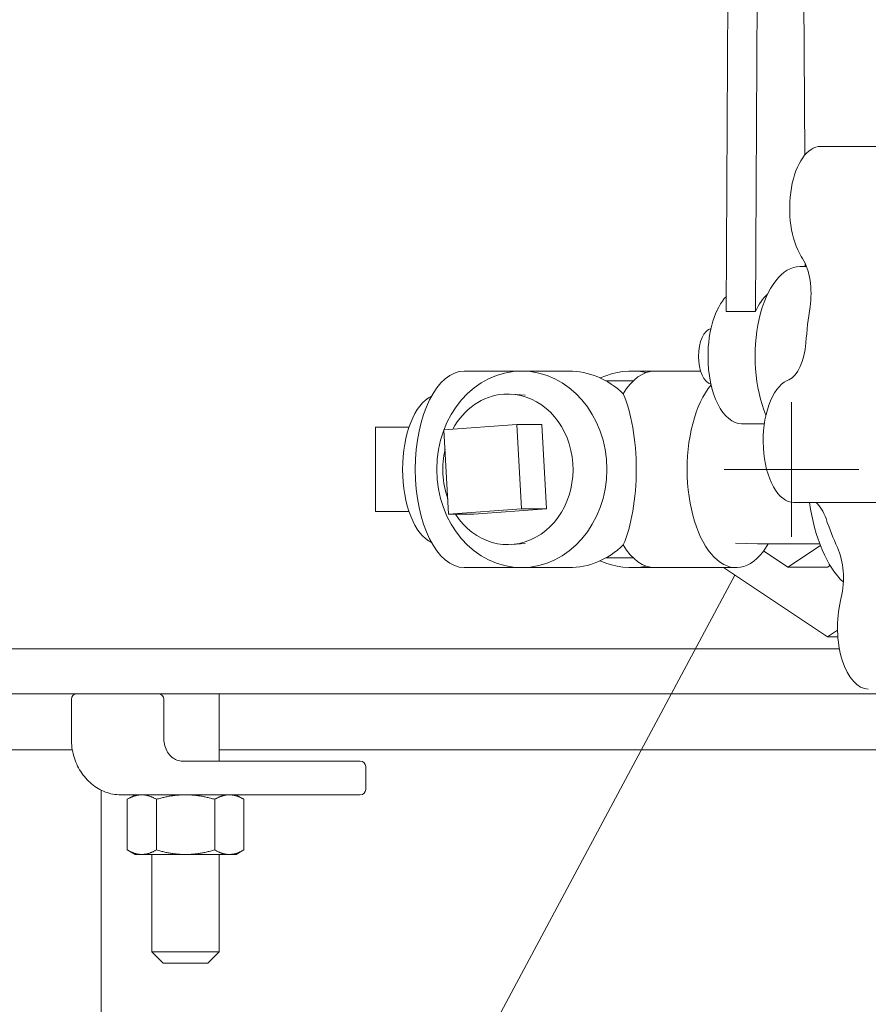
# Model space of a CAD drawing. Header units: inches. Extents: x 1 to 669, y 0 to 417.
# Tile 27 of 256: x 80 to 89, y 177 to 188. Entities that reach past the tile are written whole.
import ezdxf

# ---------------------------------------------------------------- set-up
doc = ezdxf.new("R2010")
doc.units = ezdxf.units.IN
doc.header["$LTSCALE"] = 12
doc.header["$MEASUREMENT"] = 0
doc.layers.get('0').update_dxf_attribs({"linetype": 'CONTINUOUS'})
doc.layers.add('Leader', color=41, linetype='CONTINUOUS', lineweight=13)
doc.layers.add('Q', color=4, linetype='CONTINUOUS')

msp = doc.modelspace()

# ---------------------------------------------------------------- linework, layer by layer
at = {"lineweight": 0}
for p, q in [((88.99358, 181.27576), (76.76366, 181.27576)), ((76.76366, 180.77576), (119.2867, 180.77576)), ((82.08073, 180.77576), (82.08073, 180.02576)), ((80.43298, 180.27576), (80.43298, 180.71576)), ((81.46381, 180.27576), (81.46381, 180.71576)), ((78.90126, 180.15076), (80.44405, 180.15076)), ((82.08073, 180.15076), (90.29924, 180.15076)), ((83.62084, 180.02576), (81.67228, 180.02576)), ((83.62084, 180.02576), (83.65334, 180.02576)), ((83.71334, 179.71076), (83.71334, 179.96576)), ((80.76366, 179.7023), (80.76366, 174.15076)), ((80.98228, 179.65076), (81.14323, 179.65076)), ((81.14323, 179.65076), (81.05621, 179.60052)), ((81.05621, 179.036), (81.05621, 179.60052)), ((81.21859, 179.65076), (81.14323, 179.65076)), ((81.50437, 179.65076), (81.21859, 179.65076)), ((81.38097, 179.036), (81.38097, 179.60052)), ((81.50437, 179.65076), (81.67228, 179.65076)), ((81.67228, 179.65076), (83.62084, 179.65076)), ((82.03049, 179.036), (82.03049, 179.60052)), ((82.26823, 179.65076), (82.35525, 179.60052)), ((82.35525, 179.036), (82.35525, 179.60052)), ((83.65334, 179.65076), (83.62084, 179.65076)), ((81.14323, 178.98576), (81.05621, 179.036)), ((82.26823, 178.98576), (82.35525, 179.036)), ((81.14323, 178.98576), (81.21859, 178.98576)), ((81.21859, 178.98576), (81.70573, 178.98576)), ((81.33073, 178.98576), (81.33073, 177.90076)), ((81.70573, 178.98576), (82.19287, 178.98576)), ((82.08073, 178.98576), (82.08073, 177.90076)), ((82.19287, 178.98576), (82.26823, 178.98576)), ((81.33073, 177.90076), (82.08073, 177.90076)), ((81.45573, 177.77576), (81.33073, 177.90076)), ((81.95573, 177.77576), (82.08073, 177.90076)), ((81.95573, 177.77576), (81.45573, 177.77576))]:
    msp.add_line(p, q, dxfattribs=at)
for centre, start, end in [((80.49298, 180.71576), 90, 180), ((81.40381, 180.71576), 0, 90), ((83.65334, 179.96576), 0, 90), ((83.65334, 179.71076), 270, 0)]:
    msp.add_arc(centre, 0.06, start, end, dxfattribs=at)
for points, knots in [([(80.98228, 179.65076), (80.92446, 179.65076), (80.86666, 179.66123), (80.75668, 179.70199), (80.70459, 179.73241), (80.61152, 179.80974), (80.57059, 179.85668), (80.50358, 179.96216), (80.47751, 180.0207), (80.44234, 180.1438), (80.43323, 180.20836), (80.43298, 180.27389), (80.43298, 180.27483), (80.43298, 180.27576)], [0, 0, 0, 0, 0.31055343, 0.31055343, 0.6237896, 0.6237896, 0.93794886, 0.93794886, 1.25210813, 1.25210813, 1.5662674, 1.5662674, 1.57079633, 1.57079633, 1.57079633, 1.57079633]), ([(81.67228, 180.02576), (81.65142, 180.02576), (81.63055, 180.02954), (81.59024, 180.04467), (81.5708, 180.05603), (81.53528, 180.08583), (81.51922, 180.10427), (81.4927, 180.14642), (81.48219, 180.17003), (81.46796, 180.21985), (81.46415, 180.246), (81.46382, 180.2734), (81.46381, 180.27458), (81.46381, 180.27576)], [0, 0, 0, 0, 0.31415927, 0.31415927, 0.62831853, 0.62831853, 0.9424778, 0.9424778, 1.2522067, 1.2522067, 1.55708235, 1.55708235, 1.57079633, 1.57079633, 1.57079633, 1.57079633])]:
    msp.add_open_spline(points, degree=3, knots=knots, dxfattribs=at)
for points in [[(81.21859, 179.65076), (81.14323, 179.65076), (81.05621, 179.60052)], [(81.38097, 179.60052), (81.29395, 179.65076), (81.21859, 179.65076)], [(81.70573, 179.65076), (81.55501, 179.65076), (81.38097, 179.60052)], [(82.03049, 179.60052), (81.85645, 179.65076), (81.70573, 179.65076)], [(82.19287, 179.65076), (82.11751, 179.65076), (82.03049, 179.60052)], [(82.35525, 179.60052), (82.26823, 179.65076), (82.19287, 179.65076)], [(81.05621, 179.036), (81.14323, 178.98576), (81.21859, 178.98576)], [(81.21859, 178.98576), (81.29395, 178.98576), (81.38097, 179.036)], [(81.38097, 179.036), (81.55501, 178.98576), (81.70573, 178.98576)], [(81.70573, 178.98576), (81.85645, 178.98576), (82.03049, 179.036)], [(82.03049, 179.036), (82.11751, 178.98576), (82.19287, 178.98576)], [(82.19287, 178.98576), (82.26823, 178.98576), (82.35525, 179.036)]]:
    msp.add_rational_spline(points, [1, 1.0379548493, 1], degree=2, dxfattribs=at)
at = {"layer": 'Leader'}
for p, q in [((88.45998, 182.52576), (88.45998, 184.02576)), ((89.20998, 183.27576), (87.70998, 183.27576)), ((87.82769, 182.09617), (82.09148, 171.39477))]:
    msp.add_line(p, q, dxfattribs=at)
at = {"layer": 'Q', "lineweight": 0}
for p, q in [((87.73289, 185.03526), (87.79365, 196.58729)), ((88.11841, 196.58729), (88.05765, 185.03526)), ((88.60673, 186.77571), (88.55549, 196.51716)), ((88.78276, 186.87269), (90.94782, 186.87269)), ((88.58298, 185.62448), (88.56843, 185.64769)), ((88.6268, 185.5344), (88.55327, 185.5344)), ((88.61326, 185.5344), (88.61308, 185.56772)), ((88.05765, 185.03526), (87.73289, 185.03526)), ((85.45291, 184.37076), (84.81237, 184.37076)), ((85.45291, 184.37076), (85.97791, 184.37076)), ((86.67791, 184.37076), (86.93413, 184.37076)), ((87.44588, 184.37076), (86.93413, 184.37076)), ((86.69548, 184.26126), (86.39126, 184.26126)), ((88.41059, 184.26455), (88.42873, 184.27283)), ((85.49177, 184.10352), (85.33722, 184.11319)), ((83.82392, 183.74576), (84.1966, 183.74576)), ((83.82392, 182.80576), (83.82392, 183.74576)), ((85.39838, 183.77455), (84.58594, 183.71508)), ((84.58594, 183.71508), (84.63744, 182.77696)), ((85.39838, 183.77455), (85.67838, 183.77455)), ((85.44988, 182.83643), (85.39838, 183.77455)), ((85.67838, 183.77455), (85.72988, 182.83643)), ((88.15673, 183.7844), (87.90375, 183.7844)), ((84.63744, 182.77696), (85.44988, 182.83643)), ((85.72988, 182.83643), (84.91744, 182.77696)), ((85.44988, 182.83643), (85.72988, 182.83643)), ((88.48708, 182.90679), (90.65214, 182.90679)), ((83.82392, 182.80576), (84.1966, 182.80576)), ((84.63744, 182.77696), (84.91744, 182.77696)), ((85.49177, 182.448), (85.33722, 182.43832)), ((87.83605, 182.45473), (88.08095, 182.44589)), ((88.08844, 182.44576), (88.77448, 182.44576)), ((88.78157, 182.42711), (88.41991, 182.18601)), ((86.69548, 182.29026), (86.39126, 182.29026)), ((88.41991, 182.18601), (88.14874, 182.36679)), ((85.45291, 182.18076), (84.81237, 182.18076)), ((85.45291, 182.18076), (85.97791, 182.18076)), ((86.67791, 182.18076), (86.93413, 182.18076)), ((87.84345, 182.18076), (86.93413, 182.18076)), ((88.85936, 181.40839), (87.70081, 182.18076)), ((88.85936, 182.18601), (88.41991, 182.18601)), ((88.88882, 182.20565), (88.85936, 182.18601)), ((89.00585, 181.81484), (89.01392, 181.84837)), ((88.9722, 181.48361), (88.85936, 181.40839)), ((88.85936, 181.40839), (88.97608, 181.40839))]:
    msp.add_line(p, q, dxfattribs=at)
at = {"layer": 'Q', "lineweight": 0, "extrusion": (2.26941e-16, 1.27851e-17, -1)}
msp.add_ellipse((88.78276, 186.18519), major_axis=(0, 0.6875), ratio=0.5, start_param=-2.46839423, end_param=0, dxfattribs=at)
at = {"layer": 'Q', "lineweight": 0}
for centre, major_axis, start_param, end_param in [((88.42711, 185.23357), (0, 0.5), -1.8699488, -0.67319843), ((88.33677, 184.5344), (0, -0.75), -2.74649299, -2.3020697), ((88.3731, 184.7603), (0, -0.5), 0.22439948, 1.42114985), ((84.5439, 183.27576), (0, 0.83866), 0.23233849, 1.57079633), ((84.5439, 183.27576), (0, -0.83866), -1.57079633, -0.23233849), ((88.63734, 182.44484), (0, 0.5), -0.9723509, -0.39266873), ((88.08844, 183.27576), (0, -0.83), -0.01804317, 0), ((88.78868, 182.06531), (0, 0.5), -2.01959528, -0.8228449)]:
    msp.add_ellipse(centre, major_axis=major_axis, ratio=0.5, start_param=start_param, end_param=end_param, dxfattribs=at)
at = {"layer": 'Q', "lineweight": 0, "extrusion": (3.13169e-16, -1.15403e-17, -1)}
msp.add_ellipse((88.55327, 184.5344), major_axis=(0, 1), ratio=0.5, start_param=-2.28262741, end_param=0, dxfattribs=at)
at = {"layer": 'Q', "lineweight": 0, "extrusion": (2.96059e-16, -5.58224e-33, -1)}
msp.add_ellipse((87.90375, 184.5344), major_axis=(0, 0.75), ratio=0.5, start_param=-1.57079633, end_param=-0.4704615, dxfattribs=at)
at = {"layer": 'Q', "lineweight": 0, "extrusion": (3.25383e-16, -4.11559e-18, -1)}
msp.add_ellipse((89.97994, 184.27576), major_axis=(0, 2.75), ratio=0.5, start_param=-1.42114985, end_param=-1.27164385, dxfattribs=at)
at = {"layer": 'Q', "lineweight": 0, "extrusion": (3.55271e-16, -1.59212e-31, -1)}
msp.add_ellipse((87.579, 184.5344), major_axis=(0, 0.3125), ratio=0.5, start_param=-1.57079633, end_param=-0.1060462, dxfattribs=at)
at = {"layer": 'Q', "lineweight": 0, "extrusion": (3.55626e-16, -7.76244e-18, -1)}
msp.add_ellipse((87.579, 184.5344), major_axis=(0, -0.3125), ratio=0.5, start_param=0.1060462, end_param=1.57079633, dxfattribs=at)
at = {"layer": 'Q', "lineweight": 0, "extrusion": (2.96059e-16, -4.65751e-31, -1)}
msp.add_ellipse((87.90375, 184.5344), major_axis=(0, -0.75), ratio=0.5, start_param=0, end_param=1.57079633, dxfattribs=at)
at = {"layer": 'Q', "lineweight": 0, "extrusion": (2.0278e-16, -1.61669e-33, -1)}
msp.add_ellipse((84.81237, 183.27576), major_axis=(0, -1.095), ratio=0.5, start_param=0, end_param=3.14159265, dxfattribs=at)
at = {"layer": 'Q', "lineweight": 0, "extrusion": (3.51226e-16, 3.01745e-32, -1)}
msp.add_ellipse((85.45291, 183.27576), major_axis=(0, 1.095), ratio=0.8660254, start_param=-4.71238898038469, end_param=1.570796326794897, dxfattribs=at)
at = {"layer": 'Q', "lineweight": 0, "extrusion": (3.51226e-16, -1.8861e-32, -1)}
msp.add_ellipse((85.97791, 183.27576), major_axis=(0, 1.095), ratio=0.8660254, start_param=0, end_param=0.69354781, dxfattribs=at)
at = {"layer": 'Q', "lineweight": 0, "extrusion": (2.60829e-16, -1.93891e-17, -1)}
msp.add_ellipse((86.67791, 183.27576), major_axis=(0, 1.095), ratio=0.8660254, start_param=-0.37802148, end_param=0.17214062, dxfattribs=at)
at = {"layer": 'Q', "lineweight": 0, "extrusion": (2.85566e-16, -1.31517e-17, -1)}
msp.add_ellipse((86.93413, 183.27576), major_axis=(0, 1.095), ratio=0.5, start_param=-0.69354781, end_param=0, dxfattribs=at)
at = {"layer": 'Q', "lineweight": 0, "extrusion": (3.22974e-16, -4.60282e-31, -1)}
msp.add_ellipse((88.48708, 183.59429), major_axis=(0, -0.6875), ratio=0.5, start_param=0, end_param=2.91719318, dxfattribs=at)
at = {"layer": 'Q', "lineweight": 0, "extrusion": (2.85972e-16, -1.07196e-17, -1)}
msp.add_ellipse((87.84345, 183.27576), major_axis=(0, -1.095), ratio=0.5, start_param=-0.71056899, end_param=2.60575963, dxfattribs=at)
at = {"layer": 'Q', "lineweight": 0, "extrusion": (2.75473e-16, 6.36395e-18, -1)}
msp.add_ellipse((85.29791, 183.27576), major_axis=(0, 0.83866), ratio=0.8660254, start_param=-1.00946315, end_param=-0.06330734, dxfattribs=at)
at = {"layer": 'Q', "lineweight": 0, "extrusion": (3.06315e-16, 2.35707e-19, -1)}
msp.add_ellipse((85.29791, 183.27576), major_axis=(0, 0.83866), ratio=0.8660254, start_param=-0.06330734, end_param=4.07543652, dxfattribs=at)
at = {"layer": 'Q', "lineweight": 0, "extrusion": (5.54007e-16, 1.12586e-31, -1)}
for start_param, end_param in [(0.69354781, 1.57079633), (-4.71238898, -3.83514047)]:
    msp.add_ellipse((86.32791, 183.27576), major_axis=(0, 1.095), ratio=0.3660254, start_param=start_param, end_param=end_param, dxfattribs=at)
at = {"layer": 'Q', "lineweight": 0, "extrusion": (3.26281e-16, 1.0532e-17, -1)}
msp.add_ellipse((85.29791, 183.27576), major_axis=(0, 0.83866), ratio=0.8660254, start_param=-1.96682234, end_param=-1.30138499, dxfattribs=at)
at = {"layer": 'Q', "lineweight": 0, "extrusion": (3.57704e-16, 4.9793e-18, -1)}
msp.add_ellipse((89.33042, 183.27576), major_axis=(0, 1.3875), ratio=0.5, start_param=-2.70577816, end_param=-1.83995924, dxfattribs=at)
at = {"layer": 'Q', "lineweight": 0, "extrusion": (2.28217e-16, -4.27499e-18, -1)}
msp.add_ellipse((89.97994, 184.27576), major_axis=(0, 2.75), ratio=0.5, start_param=-2.31874775, end_param=-2.16924176, dxfattribs=at)
at = {"layer": 'Q', "lineweight": 0, "extrusion": (2.92322e-16, 1.26803e-17, -1)}
msp.add_ellipse((85.97791, 183.27576), major_axis=(0, -1.095), ratio=0.8660254, start_param=-0.69354781, end_param=0, dxfattribs=at)
at = {"layer": 'Q', "lineweight": 0, "extrusion": (2.0278e-16, -1.38499e-32, -1)}
msp.add_ellipse((86.93413, 183.27576), major_axis=(0, -1.095), ratio=0.5, start_param=0, end_param=0.69354781, dxfattribs=at)
at = {"layer": 'Q', "lineweight": 0, "extrusion": (2.3821e-16, -2.72478e-18, -1)}
msp.add_ellipse((86.67791, 183.27576), major_axis=(0, -1.095), ratio=0.8660254, start_param=-0.17214062, end_param=0.37802148, dxfattribs=at)
at = {"layer": 'Q', "lineweight": 0, "extrusion": (3.22974e-16, 2.69903e-31, -1)}
msp.add_ellipse((89.31555, 181.51654), major_axis=(0, -0.6875), ratio=0.5, start_param=0, end_param=2.01959528, dxfattribs=at)

doc.saveas('drawing.dxf')
